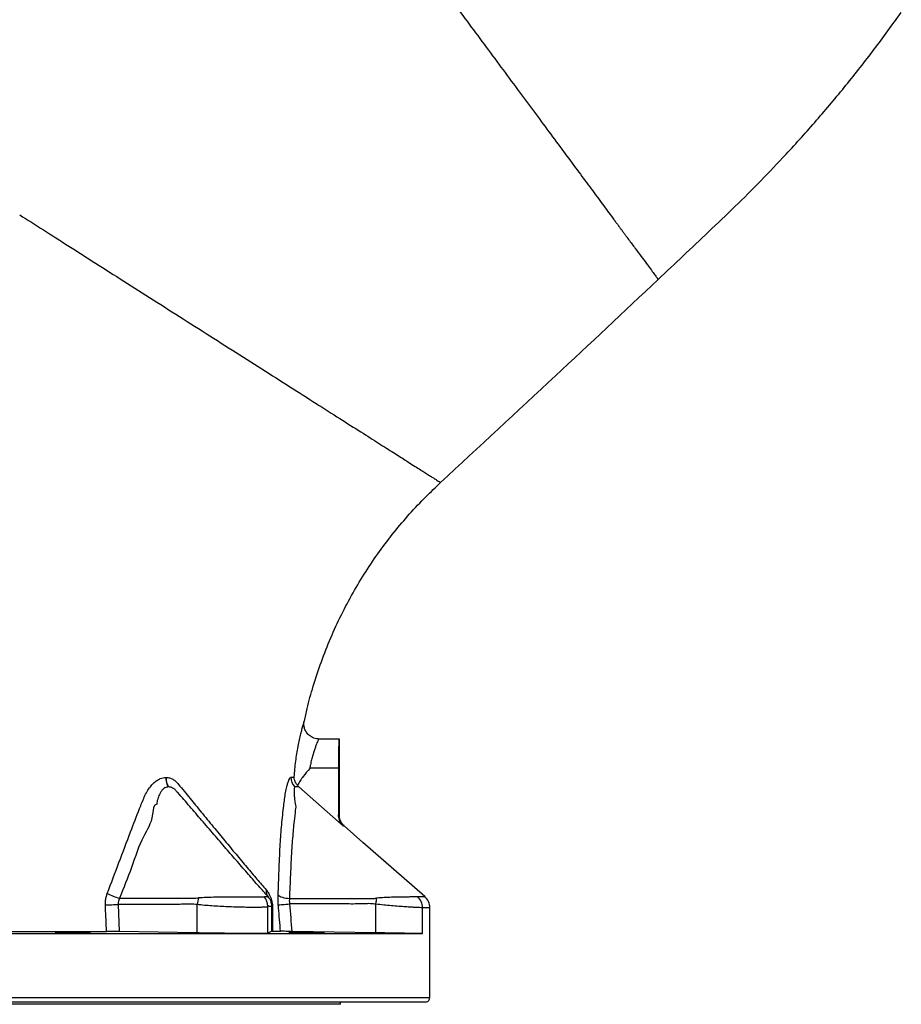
# Model space of a CAD drawing. Header units: millimetres. Extents: x 6202 to 13939, y 4827 to 14768.
# Tile 3 of 18: x 10133 to 13119, y 4827 to 8165. Entities that reach past the tile are written whole.
import ezdxf

# ---------------------------------------------------------------- set-up
doc = ezdxf.new("R2010")
doc.units = ezdxf.units.MM
doc.header["$LTSCALE"] = 5

msp = doc.modelspace()

# ---------------------------------------------------------------- linework, layer by layer
at = {"color": 7, "linetype": 'Continuous', "lineweight": 25}
for p, q in [((11096.6, 5787.4), (11096.6, 5787.6)), ((11144.3, 5727.3), (11214.5, 5727.3)), ((11145.5, 5727.2), (11214.5, 5727.2)), ((11214.5, 5727.2), (11214.5, 5727.3)), ((11214.5, 5727.3), (11214.5, 5469.8)), ((11212.8, 5627.3), (11115.3, 5627.3)), ((11212.8, 5627.3), (11212.8, 5469)), ((10628, 5596.3), (10628.3, 5596.3)), ((10628.3, 5596.3), (10628.5, 5596.3)), ((11051.7, 5597.6), (11062.5, 5597.6)), ((10636.9, 5564.2), (10636.7, 5564.2)), ((10637, 5564.2), (10636.9, 5564.2)), ((11073.9, 5569.1), (11078.7, 5564)), ((10974.4, 5191.2), (10962, 5191.2)), ((11046.3, 5186.3), (11331.3, 5186.3)), ((10466.3, 5165.9), (10470.1, 5074.2)), ((10733.6, 5069.2), (10733.6, 5165.3)), ((10973.6, 5068), (10973.6, 5158.8)), ((10986.7, 5074.8), (10987, 5159.1)), ((10989.3, 5156.4), (10989.2, 5074.8)), ((11339, 5069.5), (11339, 5166.8)), ((11497, 5067.3), (11497, 5154.7)), ((11522, 4849.9), (11522, 5154.6)), ((10733.6, 5069.2), (10470.1, 5074.2)), ((10986.7, 5074.8), (10973.6, 5068)), ((10989.2, 5074.8), (11016.4, 5074.8)), ((9807.5, 5067.3), (10926.7, 5067.3)), ((10926.7, 5067.3), (11497, 5067.3)), ((7468.6, 4835.3), (11510.4, 4835.3)), ((11219.5, 4827.3), (7759.5, 4827.3)), ((11219.5, 4827.3), (11219.5, 4835.3))]:
    msp.add_line(p, q, dxfattribs=at)
at = {"color": 8, "linetype": 'Continuous', "lineweight": 25}
msp.add_line((7457, 4849.9), (11522, 4849.9), dxfattribs=at)
at = {"color": 8, "linetype": 'Continuous', "lineweight": 25, "flags": 128}
msp.add_lwpolyline([(10668.9, 5544.8), (10667.7, 5546.1), (10667.7, 5546.1), (10667.7, 5546.1)], dxfattribs=at)
at = {"color": 7, "linetype": 'Continuous', "lineweight": 25, "flags": 128}
for points in [[(11229.8, 5431.5), (11212.8, 5446.4), (11078.7, 5564)], [(11504.7, 5192.4), (11295.2, 5376.3), (11231.6, 5432.2)], [(11008.1, 5198.6), (11010.4, 5196.2), (11013.7, 5194), (11017.7, 5192), (11022.5, 5190.3), (11027.9, 5188.8), (11033.8, 5187.6), (11039.9, 5186.8), (11046.3, 5186.3)], [(11339, 5166.8), (11339.5, 5169.6), (11340, 5172.3), (11340.4, 5175.1), (11340.9, 5177.8), (11341.4, 5180.5), (11341.9, 5183.2), (11342.3, 5185.8), (11342.8, 5188.3)], [(10423.1, 5164.4), (10428, 5164.5), (10433.2, 5164.7), (10438.8, 5164.8), (10444.4, 5165), (10450.1, 5165.2), (10455.7, 5165.5), (10461.2, 5165.7), (10466.3, 5165.9)], [(11008.7, 5164.5), (11011.1, 5164.7), (11014.3, 5165), (11018.4, 5165.3), (11023.1, 5165.7), (11028.5, 5166.1), (11034.4, 5166.5), (11040.5, 5167), (11046.8, 5167.5)], [(11339, 5069.5), (11056.3, 5074.3), (11054.8, 5074.3)]]:
    msp.add_lwpolyline(points, dxfattribs=at)
at = {"color": 7, "linetype": 'Continuous', "lineweight": 25}
for centre, radius, start, end in [((10677.9, 5592.6), 50, 175.7514, 214.6146), ((10678, 5592.5), 49.9, 175.5897, 214.5196), ((10678.1, 5592.4), 49.8, 175.4632, 214.444), ((11091.7, 5593.9), 40.2, 174.8061, 228.2024), ((10999.4, 5211.3), 32.1, 173.6435, 218.7709), ((10494.4, 5310.9), 125.6, 238.8546, 259.189), ((10829.5, 5153.3), 96.7, 158.3163, 172.8519), ((10923.7, 5158.7), 49.8, 0.0948, 41.4493), ((11446.7, 5154.8), 50.3, 359.9189, 48.0743), ((11472, 5154.6), 50, 359.963, 49.1513), ((10991, 5160), 4.05, 193.7602, 245.7241), ((11507, 4849.9), 15, 283.1183, 0)]:
    msp.add_arc(centre, radius, start, end, dxfattribs=at)
msp.add_ellipse((11214.5, 5627.3), major_axis=(0, 100), ratio=0.017455, start_param=0.017453, end_param=1.570796, dxfattribs=at)
for points, knots in [([(11435.4, 8447.6), (11471.6, 8398.7), (11546.7, 8297.2), (11643.5, 8166.4), (11720.5, 8062.3), (11777.4, 7985.4), (11833.1, 7910.1), (11887, 7837.3), (11938.5, 7767.6), (11987.3, 7701.7), (12032.8, 7640.2), (12067.6, 7593.1), (12093.4, 7558.3), (12111.7, 7533.6), (12128.8, 7510.5), (12142.1, 7492.6), (12152.1, 7479), (12159.3, 7469.3), (12166.1, 7460), (12172.7, 7451.2), (12177.9, 7444.2), (12181.8, 7438.8), (12184.7, 7434.9), (12187.5, 7431.1), (12191.2, 7426.2), (12193.8, 7422.7), (12195.4, 7420.4)], [0.5201525, 0.5201525, 0.5201525, 0.5201525, 0.5387493, 0.5573462, 0.5666446, 0.5759431, 0.5852415, 0.5945399, 0.6038384, 0.6131368, 0.6224352, 0.6317337, 0.6363829, 0.6410321, 0.6456813, 0.6503305, 0.6526551, 0.6549798, 0.6573044, 0.659629, 0.6619536, 0.6631159, 0.6642782, 0.6654405, 0.6666028, 0.6689274, 0.6689274, 0.6689274, 0.6689274]), ([(12295.8, 7284.8), (12324, 7311.4), (12381, 7365.2), (12467.5, 7447.5), (12556.2, 7531.3), (12643.8, 7618.7), (12736.4, 7716), (12833, 7823.7), (12932.6, 7942.5), (13028.6, 8064.3), (13089.1, 8148), (13119.4, 8189.9)], [0, 0, 0, 0, 0.094809, 0.191763, 0.292145, 0.393303, 0.49442, 0.620785, 0.747147, 0.87354, 1, 1, 1, 1]), ([(12195.4, 7420.4), (12203.2, 7410), (12218.7, 7389), (12238.6, 7362.2), (12255.8, 7338.8), (12270.1, 7319.5), (12281.4, 7304.3), (12289.6, 7293.2), (12294.3, 7286.8), (12296.3, 7284.2), (12295.8, 7284.9), (12295.7, 7284.9)], [0, 0, 0, 0, 0.120683, 0.242907, 0.366381, 0.490761, 0.615689, 0.740784, 0.865661, 0.989947, 1, 1, 1, 1]), ([(11558.4, 6596.1), (11688.3, 6716.4), (11935.2, 6944.9), (12179.9, 7175.5), (12295.8, 7284.8)], [0, 0, 0, 0, 0.526509, 1, 1, 1, 1]), ([(11097.1, 5787.3), (11100.1, 5801.5), (11108.4, 5841.3), (11127.3, 5908.7), (11153.6, 5988.8), (11185.6, 6069.5), (11221.5, 6147.4), (11261.2, 6222.2), (11304.4, 6294), (11350.9, 6362.6), (11400.5, 6427.9), (11453, 6489.9), (11505.5, 6546.1), (11541.8, 6580.2), (11558.6, 6596)], [0, 0, 0, 0, 0.046089, 0.128865, 0.221745, 0.313436, 0.404003, 0.49351, 0.582014, 0.669572, 0.756242, 0.842079, 0.927141, 1, 1, 1, 1]), ([(11144.3, 5727.4), (11142.2, 5727.4), (11136.9, 5727.6), (11129, 5729.8), (11121, 5733.4), (11114.1, 5738), (11108.4, 5743.4), (11103.9, 5749.3), (11100.4, 5755.3), (11097.9, 5761.5), (11096.4, 5767.4), (11095.6, 5773), (11095.4, 5778), (11095.7, 5782.2), (11096.2, 5785.5), (11096.5, 5787), (11096.6, 5787.6)], [0, 0, 0, 0, 0.072735, 0.178597, 0.277964, 0.371505, 0.460077, 0.544055, 0.623512, 0.698314, 0.768095, 0.832258, 0.889904, 0.939553, 0.978068, 1, 1, 1, 1]), ([(11145.5, 5727.2), (11145.5, 5727.1), (11145.3, 5726.6), (11144, 5723.6), (11141.5, 5717.9), (11138.2, 5709.6), (11134.3, 5699.2), (11129.9, 5686.6), (11125.5, 5672.3), (11121.2, 5656.4), (11117.8, 5641.2), (11116, 5631.3), (11115.3, 5627.3)], [0, 0, 0, 0, 0.066632, 0.167784, 0.272018, 0.375567, 0.481943, 0.589742, 0.700434, 0.809951, 0.922649, 1, 1, 1, 1]), ([(11144.3, 5727.3), (11144.7, 5727.3), (11145.1, 5727.3), (11145.5, 5727.2), (11145.5, 5727.2)], [0, 0, 0, 0, 0.933726, 1, 1, 1, 1]), ([(11115.3, 5627.3), (11115.3, 5627.2), (11107.4, 5618.3), (11096, 5604.6), (11082.4, 5585), (11076.7, 5574.4), (11073.9, 5569.1)], [0, 0, 0, 0, 0.001995, 0.497374, 0.748766, 1, 1, 1, 1]), ([(10429.5, 5203.4), (10442.7, 5238.2), (10469.2, 5307.8), (10504.8, 5403.7), (10531.1, 5471.1), (10546.5, 5510.4), (10554.6, 5530), (10563.9, 5548.6), (10574.2, 5564.4), (10585.4, 5576.8), (10596.8, 5586.2), (10608, 5592.3), (10618.5, 5595.7), (10624.9, 5596.1), (10628, 5596.3)], [0, 0, 0, 0, 0.238937, 0.47846, 0.65728, 0.702401, 0.747696, 0.792622, 0.837238, 0.873503, 0.909731, 0.945281, 0.972642, 1, 1, 1, 1]), ([(10628.5, 5596.3), (10632.5, 5596), (10640.4, 5595.3), (10651.6, 5590.5), (10661.8, 5583), (10681.3, 5560.8), (10709.7, 5524.9), (10749.2, 5477.3), (10788.7, 5429.1), (10828, 5381.2), (10866.2, 5335), (10902.6, 5291.5), (10936.9, 5251), (10957.3, 5226.9), (10967.6, 5214.8)], [0, 0, 0, 0, 0.022533, 0.045078, 0.067658, 0.090293, 0.19476, 0.299227, 0.415073, 0.53096, 0.646793, 0.764501, 0.882309, 1, 1, 1, 1]), ([(11008.1, 5198.6), (11009.2, 5225.8), (11011.3, 5280.3), (11014.3, 5356.9), (11019.3, 5428.1), (11024.6, 5479.6), (11029.1, 5517.3), (11032.4, 5540.2), (11035.8, 5557.1), (11039.1, 5570.8), (11042.2, 5581.3), (11045.7, 5590.5), (11048.9, 5596.4), (11050.8, 5597.2), (11051.7, 5597.6)], [0, 0, 0, 0, 0.181791, 0.363575, 0.509547, 0.655524, 0.708218, 0.760736, 0.812987, 0.838899, 0.879232, 0.91953, 0.959771, 1, 1, 1, 1]), ([(11073.9, 5569.1), (11071.6, 5572), (11067.1, 5577.8), (11063.5, 5587.6), (11062.6, 5594.4), (11062.5, 5597.6), (11062.5, 5597.6)], [0, 0, 0, 0, 0.344533, 0.696562, 0.998102, 1, 1, 1, 1]), ([(10636.7, 5564.2), (10632.5, 5563.6), (10625.5, 5562.5), (10617, 5555.8), (10610.8, 5548), (10604.8, 5537.1), (10600.2, 5522.7), (10596.7, 5512), (10596.7, 5505.7), (10596.7, 5505.7)], [0, 0, 0, 0, 0.190345, 0.317025, 0.453232, 0.589723, 0.794681, 0.999994, 1, 1, 1, 1]), ([(10667.7, 5546.1), (10667.7, 5546.1), (10665.1, 5546.1), (10661.2, 5554.6), (10652.1, 5559.8), (10643.9, 5563.9), (10638.4, 5564.2), (10637, 5564.2)], [0, 0, 0, 0, 0.000005, 0.243772, 0.487197, 0.878183, 1, 1, 1, 1]), ([(10974.4, 5191.2), (10964, 5203.1), (10943.1, 5227), (10908, 5267.3), (10870.7, 5310.3), (10831.5, 5355.6), (10791.1, 5402.6), (10750.1, 5450.1), (10709.5, 5497.5), (10682.3, 5529.1), (10668.9, 5544.8)], [0, 0, 0, 0, 0.129554, 0.259242, 0.388832, 0.515797, 0.642817, 0.769789, 0.88658, 1, 1, 1, 1]), ([(11064.9, 5564), (11064.5, 5563.8), (11063.7, 5563.4), (11062.9, 5561), (11062.2, 5556.9), (11061.9, 5550.4), (11062.1, 5541.8), (11062.9, 5530.9), (11064.7, 5516.5), (11066.2, 5504.5), (11068, 5497.4), (11068, 5497.4)], [0, 0, 0, 0, 0.091909, 0.18387, 0.255275, 0.38679, 0.51863, 0.606624, 0.789088, 0.999994, 1, 1, 1, 1]), ([(11078.7, 5564), (11077.1, 5564), (11074, 5564), (11067.9, 5564), (11064.9, 5564)], [0, 0, 0, 0, 0.499606, 1, 1, 1, 1]), ([(10596.7, 5505.7), (10596.7, 5505.7), (10585.5, 5505.7), (10584, 5445.7), (10544.7, 5392.3), (10512.6, 5289.7), (10484.8, 5221.6), (10470.9, 5187.5)], [0, 0, 0, 0, 0, 0.105555, 0.347556, 0.673777, 1, 1, 1, 1]), ([(11068, 5497.4), (11068, 5497.4), (11068, 5497.4), (11062.3, 5452.3), (11058.9, 5416.9), (11052.9, 5341.8), (11049.9, 5267.9), (11047.5, 5213.5), (11046.3, 5186.3)], [0, 0, 0, 0, 0, 0.065521, 0.272145, 0.478765, 0.739378, 1, 1, 1, 1]), ([(11212.8, 5469), (11213.1, 5469.4), (11213.7, 5470.2), (11214.2, 5469.9), (11214.5, 5469.8)], [0, 0, 0, 0, 0.498326, 1, 1, 1, 1]), ([(11229.8, 5431.5), (11226, 5435.6), (11218.3, 5443.8), (11213.4, 5457.6), (11212.9, 5466.1), (11212.8, 5469)], [0, 0, 0, 0, 0.396151, 0.792297, 1, 1, 1, 1]), ([(11214.5, 5469.8), (11215.1, 5464.2), (11216.2, 5452.9), (11223.4, 5440.4), (11229.2, 5434.2), (11231.4, 5432.3), (11231.6, 5432.2)], [0, 0, 0, 0, 0.396312, 0.792622, 0.989138, 1, 1, 1, 1]), ([(11231.6, 5432.2), (11231.3, 5432.3), (11230.7, 5432.7), (11230.1, 5431.9), (11229.8, 5431.5)], [0, 0, 0, 0, 0.501861, 1, 1, 1, 1]), ([(10967.6, 5214.8), (10970.5, 5211.1), (10974.9, 5205.5), (10980.4, 5195.5), (10984.2, 5186.5), (10987.2, 5176.5), (10989, 5165.8), (10989.2, 5159.5), (10989.3, 5156.4)], [0, 0, 0, 0, 0.310879, 0.464548, 0.617789, 0.781524, 0.89077, 1, 1, 1, 1]), ([(10423.1, 5164.4), (10423.1, 5168.4), (10423.1, 5177.1), (10425.1, 5190.4), (10428, 5199), (10429.5, 5203.4)], [0, 0, 0, 0, 0.301017, 0.645671, 1, 1, 1, 1]), ([(10470.9, 5187.5), (10468.9, 5182.6), (10466.1, 5175.7), (10466.3, 5168.2), (10466.3, 5165.9)], [0, 0, 0, 0, 0.700637, 1, 1, 1, 1]), ([(10470.9, 5187.5), (10491.4, 5187.5), (10577.3, 5187.5), (10666.3, 5187.5), (10729.3, 5187.5), (10729.3, 5187.5)], [0, 0, 0, 0, 0.238654, 0.999999, 1, 1, 1, 1]), ([(10729.3, 5187.5), (10729.3, 5187.5), (10732.7, 5187.5), (10736.2, 5188.3), (10739.7, 5189)], [0, 0, 0, 0, 0.000029, 1, 1, 1, 1]), ([(10739.7, 5189), (10747.5, 5189.5), (10763.3, 5190.5), (10788.2, 5191.2), (10812.9, 5191.6), (10837, 5191.9), (10860.1, 5192), (10881.9, 5192.1), (10901.7, 5192.1), (10919.4, 5192.1), (10934.3, 5192.1), (10946.3, 5192), (10956.5, 5192), (10959.4, 5191.8), (10961.1, 5191.7)], [0, 0, 0, 0, 0.0838167, 0.1698015, 0.251309, 0.3311488, 0.4128435, 0.4915959, 0.5721831, 0.6505249, 0.7306927, 0.809381, 0.8898901, 1, 1, 1, 1]), ([(10961.1, 5191.7), (10961.5, 5191.5), (10962, 5191.2), (10962, 5191.2), (10962, 5191.2)], [0, 0, 0, 0, 0.999971, 1, 1, 1, 1]), ([(10987, 5159.1), (10987, 5160.2), (10987, 5161.9), (10986.7, 5165), (10986.4, 5167.3), (10985.5, 5171.5), (10984, 5176.1), (10981.8, 5180.9), (10978.6, 5186.2), (10976.1, 5189.2), (10974.4, 5191.2)], [0, 0, 0, 0, 0.0501363, 0.0785421, 0.1371556, 0.1617793, 0.3104274, 0.4742963, 0.638598, 1, 1, 1, 1]), ([(11008.7, 5164.5), (11008.6, 5166.5), (11008.1, 5173.1), (11007.7, 5184.7), (11007.9, 5193.9), (11008.1, 5198.6)], [0, 0, 0, 0, 0.166069, 0.577312, 1, 1, 1, 1]), ([(11046.3, 5186.3), (11046.1, 5181.2), (11045.9, 5175), (11046.7, 5168.6), (11046.8, 5167.5)], [0, 0, 0, 0, 0.8331491, 1, 1, 1, 1]), ([(11331.3, 5186.3), (11331.3, 5186.3), (11335.2, 5186.3), (11339, 5187.3), (11342.8, 5188.3)], [0, 0, 0, 0, 0.000026, 1, 1, 1, 1]), ([(11342.8, 5188.3), (11351.2, 5189), (11368.1, 5190.3), (11391.9, 5191.2), (11413.6, 5191.8), (11432.7, 5192.1), (11449, 5192.2), (11462.4, 5192.2), (11472.4, 5192.2), (11477.9, 5192.2), (11479.8, 5192.2), (11480.3, 5192.2)], [0, 0, 0, 0, 0.125953, 0.251947, 0.372407, 0.492869, 0.609491, 0.72611, 0.841066, 0.95602, 1, 1, 1, 1]), ([(10426.7, 5074.6), (10425.6, 5101.2), (10424.3, 5131.2), (10423.2, 5161.1), (10423.1, 5164.4)], [0, 0, 0, 0, 0.889934, 1, 1, 1, 1]), ([(10733.6, 5165.3), (10726.5, 5166.1), (10712.4, 5167.7), (10691, 5166.5), (10655.5, 5165.5), (10580.6, 5166.3), (10512.8, 5166.1), (10466.3, 5165.9)], [0, 0, 0, 0, 0.0794809, 0.159345, 0.2392209, 0.4784855, 1, 1, 1, 1]), ([(10973.6, 5158.8), (10973.3, 5158.5), (10972.6, 5157.9), (10968.5, 5157), (10960.8, 5156.3), (10947.9, 5155.9), (10931.2, 5155.7), (10911.3, 5155.8), (10888.4, 5156.1), (10863.7, 5156.8), (10837.2, 5157.7), (10810.4, 5159), (10783.6, 5160.7), (10757.6, 5162.7), (10741.7, 5164.5), (10733.6, 5165.3)], [0, 0, 0, 0, 0.054919, 0.110571, 0.190201, 0.272128, 0.351813, 0.4338, 0.513609, 0.595732, 0.675523, 0.757621, 0.837901, 0.917799, 1, 1, 1, 1]), ([(10987, 5159.1), (10986.5, 5159.1), (10983.6, 5159.1), (10980.4, 5159.5), (10977.4, 5158.9), (10976.4, 5159.7), (10975.5, 5161.2), (10974.5, 5161.8), (10973.9, 5159.8), (10973.6, 5158.8)], [0, 0, 0, 0, 0.120843, 0.638749, 0.714517, 0.78591, 0.85734, 0.928701, 1, 1, 1, 1]), ([(11016.4, 5074.8), (11014, 5101.4), (11011.4, 5131.3), (11009, 5161.2), (11008.7, 5164.5)], [0, 0, 0, 0, 0.888288, 1, 1, 1, 1]), ([(11339, 5166.8), (11332.9, 5167.5), (11320.6, 5168.9), (11302.1, 5168), (11271.2, 5167.1), (11186.1, 5168), (11107.2, 5167.7), (11046.8, 5167.5)], [0, 0, 0, 0, 0.06305, 0.126507, 0.18998, 0.380123, 1, 1, 1, 1]), ([(11497, 5154.7), (11496.4, 5154.7), (11494.2, 5154.8), (11487.6, 5155), (11475.4, 5155.5), (11459.1, 5156.4), (11439.5, 5157.6), (11416.9, 5159.2), (11392.2, 5161.2), (11365.9, 5163.7), (11347.9, 5165.7), (11339, 5166.8)], [0, 0, 0, 0, 0.04546, 0.164194, 0.282929, 0.402035, 0.52114, 0.640995, 0.76085, 0.880424, 1, 1, 1, 1]), ([(10001.2, 5074.6), (10011.3, 5074.6), (10044.7, 5074.6), (10100.7, 5074.6), (10168.4, 5074.6), (10235.2, 5074.6), (10300.7, 5074.6), (10365, 5074.6), (10406.1, 5074.6), (10426.7, 5074.6)], [0, 0, 0, 0, 0.066794, 0.220671, 0.374635, 0.528512, 0.685644, 0.842868, 1, 1, 1, 1]), ([(10470.1, 5074.2), (10465.9, 5074.3), (10457.7, 5074.4), (10443.9, 5074.5), (10433.4, 5074.6), (10428.2, 5074.6), (10426.7, 5074.6)], [0, 0, 0, 0, 0.295002, 0.590017, 0.884655, 1, 1, 1, 1]), ([(11054.8, 5074.3), (11050.2, 5074.4), (11041.2, 5074.5), (11029.1, 5074.7), (11020.6, 5074.8), (11017.7, 5074.8), (11016.4, 5074.8)], [0, 0, 0, 0, 0.268019, 0.536065, 0.803291, 1, 1, 1, 1]), ([(10269.8, 5070.8), (10265.5, 5070.9), (10256.9, 5071.1), (10251.6, 5071.5), (10252.8, 5071.8), (10260.8, 5072), (10274.6, 5072.2), (10292.7, 5072.2), (10313, 5072.1), (10333.2, 5071.8), (10351, 5071.5), (10364.5, 5071.2), (10372.2, 5070.8), (10373.1, 5070.5), (10367.1, 5070.3), (10355, 5070.1), (10338.1, 5070.1), (10318.2, 5070.1), (10297.8, 5070.3), (10281.1, 5070.5), (10272.9, 5070.7), (10269.8, 5070.8)], [0, 0, 0, 0, 0.0537, 0.1074, 0.161101, 0.214796, 0.268483, 0.322163, 0.375839, 0.429517, 0.483203, 0.536897, 0.590596, 0.644297, 0.697993, 0.751682, 0.805364, 0.859042, 0.91272, 0.966402, 1, 1, 1, 1]), ([(10926.7, 5067.3), (10922, 5067.3), (10912.4, 5067.3), (10894.2, 5067.4), (10872.1, 5067.5), (10846.1, 5067.7), (10819.3, 5068), (10792.2, 5068.3), (10765.8, 5068.7), (10746.4, 5069), (10736, 5069.2), (10733.6, 5069.2)], [0, 0, 0, 0, 0.093268, 0.186536, 0.315358, 0.444179, 0.573008, 0.701837, 0.83068, 0.959523, 1, 1, 1, 1]), ([(10973.6, 5068), (10973, 5067.9), (10971.8, 5067.7), (10964.4, 5067.5), (10952.9, 5067.4), (10939.8, 5067.3), (10930.1, 5067.3), (10926.7, 5067.3)], [0, 0, 0, 0, 0.216479, 0.439236, 0.655719, 0.878481, 1, 1, 1, 1]), ([(11062, 5071.4), (11057.7, 5071.5), (11049.1, 5071.8), (11043.8, 5072), (11044.9, 5072.2), (11052.8, 5072.2), (11066.5, 5072.1), (11084.6, 5071.9), (11104.8, 5071.6), (11125, 5071.2), (11142.9, 5070.9), (11156.5, 5070.6), (11164.2, 5070.3), (11165.2, 5070.1), (11159.3, 5070.1), (11147.2, 5070.1), (11130.4, 5070.3), (11110.5, 5070.5), (11090.1, 5070.9), (11073.4, 5071.2), (11065.2, 5071.4), (11062, 5071.4)], [0, 0, 0, 0, 0.053694, 0.107388, 0.161077, 0.214758, 0.268434, 0.322112, 0.375796, 0.429488, 0.483187, 0.536888, 0.590585, 0.644275, 0.697958, 0.751636, 0.805314, 0.858996, 0.912685, 0.966381, 1, 1, 1, 1]), ([(11497, 5067.3), (11495.2, 5067.3), (11491.5, 5067.3), (11480.4, 5067.4), (11465.7, 5067.6), (11447.3, 5067.8), (11425.8, 5068.1), (11401.8, 5068.5), (11376.1, 5068.9), (11354.8, 5069.3), (11342.4, 5069.5), (11339, 5069.5)], [0, 0, 0, 0, 0.119293, 0.238586, 0.35788, 0.477175, 0.596476, 0.715778, 0.835094, 0.95441, 1, 1, 1, 1])]:
    msp.add_open_spline(points, degree=3, knots=knots, dxfattribs=at)
for points in [[(10132.6, 7503.4), (10158.5, 7487), (10212.1, 7452.9), (10298, 7398.2), (10389.2, 7340.1), (10485, 7279.2), (10584.6, 7215.8), (10686.7, 7150.8), (10789.6, 7085.3), (10891.5, 7020.5), (10990.2, 6957.7), (11083.5, 6898.4), (11169.4, 6843.7), (11246.5, 6794.6), (11313.7, 6751.9), (11370.3, 6715.8), (11416.4, 6686.5), (11440.4, 6671.2), (11450.8, 6664.6)], [(11046.8, 5167.5), (11049.3, 5136.4), (11051.9, 5105.4), (11054.8, 5074.3)], [(10989.2, 5074.8), (10987.6, 5074.8), (10986.8, 5074.8), (10986.7, 5074.8)]]:
    msp.add_open_spline(points, degree=3, dxfattribs=at)
at = {"color": 8, "linetype": 'Continuous', "lineweight": 25}
for points, knots in [([(11450.8, 6664.6), (11458.1, 6660), (11472.2, 6651), (11490.1, 6639.6), (11505.6, 6629.8), (11518.6, 6621.5), (11529.6, 6614.5), (11539.3, 6608.3), (11547.4, 6603.2), (11553.7, 6599.2), (11557.2, 6596.9), (11558.9, 6595.8), (11558.4, 6596.2), (11558.3, 6596.2)], [0, 0, 0, 0, 0.104978, 0.204243, 0.299477, 0.39185, 0.482271, 0.571474, 0.675917, 0.780561, 0.886418, 0.994624, 1, 1, 1, 1]), ([(11062.5, 5597.6), (11062.6, 5598), (11063.2, 5606.9), (11064.8, 5624.9), (11067.9, 5651.2), (11071.7, 5677.1), (11074.6, 5693.7), (11077.6, 5709.5), (11080.7, 5724.5), (11085.1, 5743.9), (11089.1, 5760.3), (11092.5, 5773), (11095, 5782.1), (11096.5, 5787.2), (11096.5, 5787.4), (11096.6, 5787.4)], [0, 0, 0, 0, 0.004743, 0.100282, 0.198426, 0.293151, 0.390344, 0.393546, 0.486547, 0.582011, 0.670138, 0.760691, 0.846268, 0.934468, 1, 1, 1, 1]), ([(11480.3, 5192.2), (11484.5, 5192.2), (11492.9, 5192.2), (11500.6, 5192.2), (11504.7, 5192.2), (11504.6, 5192.2), (11504.6, 5192.2)], [0, 0, 0, 0, 0.276581, 0.553682, 0.830246, 1, 1, 1, 1]), ([(11521.6, 5154.6), (11521.6, 5154.6), (11521.7, 5154.6), (11517.5, 5154.7), (11509.8, 5154.7), (11501.3, 5154.7), (11497, 5154.7)], [0, 0, 0, 0, 0.169241, 0.446335, 0.722906, 1, 1, 1, 1])]:
    msp.add_open_spline(points, degree=3, knots=knots, dxfattribs=at)

doc.saveas('drawing.dxf')
